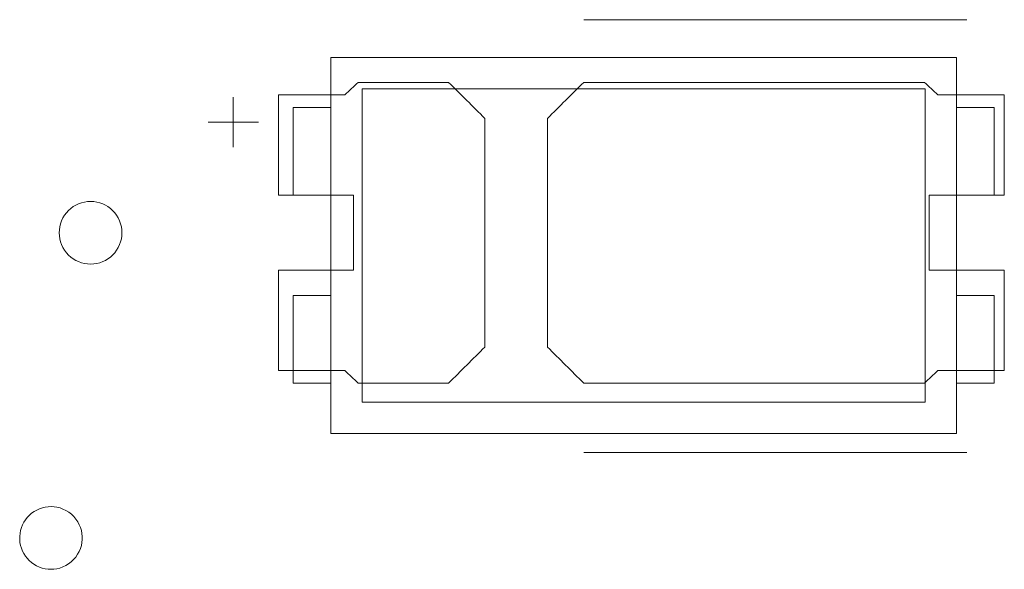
# Model space of a CAD drawing. Header units: inches. Extents: x -36 to 647, y 177 to 609.
# Tile 81 of 256: x 44.87 to 52.74, y 559.12 to 563.5. Entities that reach past the tile are written whole.
import ezdxf

# ---------------------------------------------------------------- set-up
doc = ezdxf.new("R2010")
doc.units = ezdxf.units.IN
doc.header["$MEASUREMENT"] = 0
doc.layers.add('1', color=7, linetype='Continuous')

# ---------------------------------------------------------------- blocks, each defined once
blk = doc.blocks.new('block 673')
at = {"layer": '1', "color": 155, "lineweight": 18, "true_color": 0x4c7299}
blk.add_lwpolyline([(52.1087, 560.4504), (47.6087, 560.4504)], dxfattribs=at)
blk = doc.blocks.new('block 674')
at = {"layer": '1', "color": 155, "lineweight": 18, "true_color": 0x4c7299}
blk.add_lwpolyline([(52.1087, 562.9504), (52.1087, 560.4504)], dxfattribs=at)
blk = doc.blocks.new('block 675')
at = {"layer": '1', "color": 155, "lineweight": 18, "true_color": 0x4c7299}
blk.add_lwpolyline([(47.6087, 562.9504), (52.1087, 562.9504)], dxfattribs=at)
blk = doc.blocks.new('block 676')
at = {"layer": '1', "color": 155, "lineweight": 18, "true_color": 0x4c7299}
blk.add_lwpolyline([(47.3587, 563.2004), (47.3587, 560.2004)], dxfattribs=at)
blk = doc.blocks.new('block 677')
at = {"layer": '1', "color": 155, "lineweight": 18, "true_color": 0x4c7299}
blk.add_lwpolyline([(47.3587, 560.2004), (52.3587, 560.2004)], dxfattribs=at)
blk = doc.blocks.new('block 678')
at = {"layer": '1', "color": 155, "lineweight": 18, "true_color": 0x4c7299}
blk.add_lwpolyline([(52.3587, 560.2004), (52.3587, 563.2004)], dxfattribs=at)
blk = doc.blocks.new('block 679')
at = {"layer": '1', "color": 155, "lineweight": 18, "true_color": 0x4c7299}
blk.add_lwpolyline([(47.6087, 560.4504), (47.6087, 562.9504)], dxfattribs=at)
blk = doc.blocks.new('block 680')
at = {"layer": '1', "color": 155, "lineweight": 18, "true_color": 0x4c7299}
blk.add_lwpolyline([(52.3587, 563.2004), (47.3587, 563.2004)], dxfattribs=at)
blk = doc.blocks.new('block 681')
at = {"layer": '1', "color": 155, "lineweight": 18, "true_color": 0x4c7299}
blk.add_lwpolyline([(47.3587, 562.1004), (47.0587, 562.1004)], dxfattribs=at)
blk = doc.blocks.new('block 682')
at = {"layer": '1', "color": 155, "lineweight": 18, "true_color": 0x4c7299}
blk.add_lwpolyline([(47.0587, 562.1004), (47.0587, 562.8004)], dxfattribs=at)
blk = doc.blocks.new('block 683')
at = {"layer": '1', "color": 155, "lineweight": 18, "true_color": 0x4c7299}
blk.add_lwpolyline([(47.0587, 562.8004), (47.3587, 562.8004)], dxfattribs=at)
blk = doc.blocks.new('block 684')
at = {"layer": '1', "color": 155, "lineweight": 18, "true_color": 0x4c7299}
blk.add_lwpolyline([(52.6587, 562.8004), (52.3587, 562.8004)], dxfattribs=at)
blk = doc.blocks.new('block 685')
at = {"layer": '1', "color": 155, "lineweight": 18, "true_color": 0x4c7299}
blk.add_lwpolyline([(52.6587, 562.1004), (52.6587, 562.8004)], dxfattribs=at)
blk = doc.blocks.new('block 686')
at = {"layer": '1', "color": 155, "lineweight": 18, "true_color": 0x4c7299}
blk.add_lwpolyline([(52.3587, 562.1004), (52.6587, 562.1004)], dxfattribs=at)
blk = doc.blocks.new('block 687')
at = {"layer": '1', "color": 155, "lineweight": 18, "true_color": 0x4c7299}
blk.add_lwpolyline([(47.0587, 561.3004), (47.0587, 560.6004)], dxfattribs=at)
blk = doc.blocks.new('block 688')
at = {"layer": '1', "color": 155, "lineweight": 18, "true_color": 0x4c7299}
blk.add_lwpolyline([(47.3587, 561.3004), (47.0587, 561.3004)], dxfattribs=at)
blk = doc.blocks.new('block 689')
at = {"layer": '1', "color": 155, "lineweight": 18, "true_color": 0x4c7299}
blk.add_lwpolyline([(47.0587, 560.6004), (47.3587, 560.6004)], dxfattribs=at)
blk = doc.blocks.new('block 690')
at = {"layer": '1', "color": 155, "lineweight": 18, "true_color": 0x4c7299}
blk.add_lwpolyline([(52.3587, 561.3004), (52.6587, 561.3004)], dxfattribs=at)
blk = doc.blocks.new('block 691')
at = {"layer": '1', "color": 155, "lineweight": 18, "true_color": 0x4c7299}
blk.add_lwpolyline([(52.6587, 561.3004), (52.6587, 560.6004)], dxfattribs=at)
blk = doc.blocks.new('block 692')
at = {"layer": '1', "color": 155, "lineweight": 18, "true_color": 0x4c7299}
blk.add_lwpolyline([(52.6587, 560.6004), (52.3587, 560.6004)], dxfattribs=at)
blk = doc.blocks.new('block 1818')
at = {"layer": '1', "color": 18, "lineweight": 13, "true_color": 0x4c0000}
blk.add_lwpolyline([(52.4401, 560.0486), (49.3798, 560.0486)], dxfattribs=at)
blk = doc.blocks.new('block 1821')
at = {"layer": '1', "color": 18, "lineweight": 13, "true_color": 0x4c0000}
blk.add_lwpolyline([(52.4401, 560.0486), (49.3798, 560.0486)], dxfattribs=at)
blk = doc.blocks.new('block 2087')
at = {"layer": '1', "color": 18, "lineweight": 13, "true_color": 0x4c0000}
blk.add_lwpolyline([(46.3802, 562.6832), (46.7802, 562.6832)], dxfattribs=at)
blk = doc.blocks.new('block 2114')
at = {"layer": '1', "color": 18, "lineweight": 13, "true_color": 0x4c0000}
blk.add_lwpolyline([(46.3802, 562.6832), (46.7802, 562.6832)], dxfattribs=at)
blk = doc.blocks.new('block 2130')
at = {"layer": '1', "color": 18, "lineweight": 13, "true_color": 0x4c0000}
blk.add_lwpolyline([(46.5792, 562.4838), (46.5792, 562.8838)], dxfattribs=at)
blk = doc.blocks.new('block 2131')
at = {"layer": '1', "color": 18, "lineweight": 13, "true_color": 0x4c0000}
blk.add_lwpolyline([(46.5792, 562.4838), (46.5792, 562.8838)], dxfattribs=at)
blk = doc.blocks.new('block 2132')
at = {"layer": '1', "color": 18, "lineweight": 13, "true_color": 0x4c0000}
blk.add_lwpolyline([(52.4401, 563.5018), (49.3798, 563.5018)], dxfattribs=at)
blk = doc.blocks.new('block 2133')
at = {"layer": '1', "color": 18, "lineweight": 13, "true_color": 0x4c0000}
blk.add_lwpolyline([(52.4401, 563.5018), (49.3798, 563.5018)], dxfattribs=at)
blk = doc.blocks.new('block 6816')
at = {"layer": '1', "color": 18, "lineweight": 13, "true_color": 0x4c0000}
blk.add_open_spline([(52.7401, 562.1018), (52.7401, 562.3684), (52.7401, 562.6351), (52.7401, 562.9018), (52.5633, 562.9018), (52.3866, 562.9018), (52.2099, 562.9018), (52.1741, 562.9351), (52.1384, 562.9684), (52.1027, 563.0018), (51.195, 563.0018), (50.2874, 563.0018), (49.3798, 563.0018), (49.2832, 562.9058), (49.1866, 562.8099), (49.0901, 562.714), (49.0901, 562.1059), (49.0901, 561.4978), (49.0901, 560.8897), (49.1866, 560.7937), (49.2832, 560.6977), (49.3798, 560.6018), (50.2874, 560.6018), (51.195, 560.6018), (52.1027, 560.6018), (52.1384, 560.6351), (52.1741, 560.6684), (52.2099, 560.7018), (52.3866, 560.7018), (52.5633, 560.7018), (52.7401, 560.7018), (52.7401, 560.9684), (52.7401, 561.2351), (52.7401, 561.5018), (52.5401, 561.5018), (52.3401, 561.5018), (52.1401, 561.5018), (52.1401, 561.7018), (52.1401, 561.9018), (52.1401, 562.1018), (52.3401, 562.1018), (52.5401, 562.1018), (52.7401, 562.1018)], degree=3, knots=[0, 0, 0, 0, 1, 1, 1, 2, 2, 2, 3, 3, 3, 4, 4, 4, 5, 5, 5, 6, 6, 6, 7, 7, 7, 8, 8, 8, 9, 9, 9, 10, 10, 10, 11, 11, 11, 12, 12, 12, 13, 13, 13, 14, 14, 14, 14], dxfattribs=at)
blk = doc.blocks.new('block 6894')
at = {"layer": '1', "color": 18, "lineweight": 13, "true_color": 0x4c0000}
blk.add_open_spline([(48.3005, 563.0018), (48.397, 562.9058), (48.4935, 562.8099), (48.5901, 562.714), (48.5901, 562.1059), (48.5901, 561.4978), (48.5901, 560.8897), (48.4935, 560.7937), (48.397, 560.6977), (48.3005, 560.6018), (48.0595, 560.6018), (47.8185, 560.6018), (47.5775, 560.6018), (47.5418, 560.6351), (47.5061, 560.6684), (47.4704, 560.7018), (47.2936, 560.7018), (47.1168, 560.7018), (46.9401, 560.7018), (46.9401, 560.9684), (46.9401, 561.2351), (46.9401, 561.5018), (47.1401, 561.5018), (47.3401, 561.5018), (47.5401, 561.5018), (47.5401, 561.7018), (47.5401, 561.9018), (47.5401, 562.1018), (47.3401, 562.1018), (47.1401, 562.1018), (46.9401, 562.1018), (46.9401, 562.3684), (46.9401, 562.6351), (46.9401, 562.9018), (47.1168, 562.9018), (47.2936, 562.9018), (47.4704, 562.9018), (47.5061, 562.9351), (47.5418, 562.9684), (47.5775, 563.0018), (47.8185, 563.0018), (48.0595, 563.0018), (48.3005, 563.0018)], degree=3, knots=[0, 0, 0, 0, 1, 1, 1, 2, 2, 2, 3, 3, 3, 4, 4, 4, 5, 5, 5, 6, 6, 6, 7, 7, 7, 8, 8, 8, 9, 9, 9, 10, 10, 10, 11, 11, 11, 12, 12, 12, 13, 13, 13, 14, 14, 14, 14], dxfattribs=at)
blk = doc.blocks.new('block 6944')
at = {"layer": '1', "color": 18, "lineweight": 13, "true_color": 0x4c0000}
blk.add_open_spline([(52.7401, 562.1018), (52.7401, 562.3684), (52.7401, 562.6351), (52.7401, 562.9018), (52.5633, 562.9018), (52.3866, 562.9018), (52.2099, 562.9018), (52.1741, 562.9351), (52.1384, 562.9684), (52.1027, 563.0018), (51.195, 563.0018), (50.2874, 563.0018), (49.3798, 563.0018), (49.2832, 562.9058), (49.1866, 562.8099), (49.0901, 562.714), (49.0901, 562.1059), (49.0901, 561.4978), (49.0901, 560.8897), (49.1866, 560.7937), (49.2832, 560.6977), (49.3798, 560.6018), (50.2874, 560.6018), (51.195, 560.6018), (52.1027, 560.6018), (52.1384, 560.6351), (52.1741, 560.6684), (52.2099, 560.7018), (52.3866, 560.7018), (52.5633, 560.7018), (52.7401, 560.7018), (52.7401, 560.9684), (52.7401, 561.2351), (52.7401, 561.5018), (52.5401, 561.5018), (52.3401, 561.5018), (52.1401, 561.5018), (52.1401, 561.7018), (52.1401, 561.9018), (52.1401, 562.1018), (52.3401, 562.1018), (52.5401, 562.1018), (52.7401, 562.1018)], degree=3, knots=[0, 0, 0, 0, 1, 1, 1, 2, 2, 2, 3, 3, 3, 4, 4, 4, 5, 5, 5, 6, 6, 6, 7, 7, 7, 8, 8, 8, 9, 9, 9, 10, 10, 10, 11, 11, 11, 12, 12, 12, 13, 13, 13, 14, 14, 14, 14], dxfattribs=at)
blk = doc.blocks.new('block 6954')
at = {"layer": '1', "color": 18, "lineweight": 13, "true_color": 0x4c0000}
blk.add_open_spline([(48.3005, 563.0018), (48.397, 562.9058), (48.4935, 562.8099), (48.5901, 562.714), (48.5901, 562.1059), (48.5901, 561.4978), (48.5901, 560.8897), (48.4935, 560.7937), (48.397, 560.6977), (48.3005, 560.6018), (48.0595, 560.6018), (47.8185, 560.6018), (47.5775, 560.6018), (47.5418, 560.6351), (47.5061, 560.6684), (47.4704, 560.7018), (47.2936, 560.7018), (47.1168, 560.7018), (46.9401, 560.7018), (46.9401, 560.9684), (46.9401, 561.2351), (46.9401, 561.5018), (47.1401, 561.5018), (47.3401, 561.5018), (47.5401, 561.5018), (47.5401, 561.7018), (47.5401, 561.9018), (47.5401, 562.1018), (47.3401, 562.1018), (47.1401, 562.1018), (46.9401, 562.1018), (46.9401, 562.3684), (46.9401, 562.6351), (46.9401, 562.9018), (47.1168, 562.9018), (47.2936, 562.9018), (47.4704, 562.9018), (47.5061, 562.9351), (47.5418, 562.9684), (47.5775, 563.0018), (47.8185, 563.0018), (48.0595, 563.0018), (48.3005, 563.0018)], degree=3, knots=[0, 0, 0, 0, 1, 1, 1, 2, 2, 2, 3, 3, 3, 4, 4, 4, 5, 5, 5, 6, 6, 6, 7, 7, 7, 8, 8, 8, 9, 9, 9, 10, 10, 10, 11, 11, 11, 12, 12, 12, 13, 13, 13, 14, 14, 14, 14], dxfattribs=at)
blk = doc.blocks.new('block 6976')
at = {"layer": '1', "color": 18, "lineweight": 13, "true_color": 0x4c0000}
blk.add_open_spline([(48.3005, 563.0018), (48.397, 562.9058), (48.4935, 562.8099), (48.5901, 562.714), (48.5901, 562.1059), (48.5901, 561.4978), (48.5901, 560.8897), (48.4935, 560.7937), (48.397, 560.6977), (48.3005, 560.6018), (48.0595, 560.6018), (47.8185, 560.6018), (47.5775, 560.6018), (47.5418, 560.6351), (47.5061, 560.6684), (47.4704, 560.7018), (47.2936, 560.7018), (47.1168, 560.7018), (46.9401, 560.7018), (46.9401, 560.9684), (46.9401, 561.2351), (46.9401, 561.5018), (47.1401, 561.5018), (47.3401, 561.5018), (47.5401, 561.5018), (47.5401, 561.7018), (47.5401, 561.9018), (47.5401, 562.1018), (47.3401, 562.1018), (47.1401, 562.1018), (46.9401, 562.1018), (46.9401, 562.3684), (46.9401, 562.6351), (46.9401, 562.9018), (47.1168, 562.9018), (47.2936, 562.9018), (47.4704, 562.9018), (47.5061, 562.9351), (47.5418, 562.9684), (47.5775, 563.0018), (47.8185, 563.0018), (48.0595, 563.0018), (48.3005, 563.0018)], degree=3, knots=[0, 0, 0, 0, 1, 1, 1, 2, 2, 2, 3, 3, 3, 4, 4, 4, 5, 5, 5, 6, 6, 6, 7, 7, 7, 8, 8, 8, 9, 9, 9, 10, 10, 10, 11, 11, 11, 12, 12, 12, 13, 13, 13, 14, 14, 14, 14], dxfattribs=at)
blk = doc.blocks.new('block 6999')
at = {"layer": '1', "color": 18, "lineweight": 13, "true_color": 0x4c0000}
blk.add_open_spline([(52.7401, 562.1018), (52.7401, 562.3684), (52.7401, 562.6351), (52.7401, 562.9018), (52.5633, 562.9018), (52.3866, 562.9018), (52.2099, 562.9018), (52.1741, 562.9351), (52.1384, 562.9684), (52.1027, 563.0018), (51.195, 563.0018), (50.2874, 563.0018), (49.3798, 563.0018), (49.2832, 562.9058), (49.1866, 562.8099), (49.0901, 562.714), (49.0901, 562.1059), (49.0901, 561.4978), (49.0901, 560.8897), (49.1866, 560.7937), (49.2832, 560.6977), (49.3798, 560.6018), (50.2874, 560.6018), (51.195, 560.6018), (52.1027, 560.6018), (52.1384, 560.6351), (52.1741, 560.6684), (52.2099, 560.7018), (52.3866, 560.7018), (52.5633, 560.7018), (52.7401, 560.7018), (52.7401, 560.9684), (52.7401, 561.2351), (52.7401, 561.5018), (52.5401, 561.5018), (52.3401, 561.5018), (52.1401, 561.5018), (52.1401, 561.7018), (52.1401, 561.9018), (52.1401, 562.1018), (52.3401, 562.1018), (52.5401, 562.1018), (52.7401, 562.1018)], degree=3, knots=[0, 0, 0, 0, 1, 1, 1, 2, 2, 2, 3, 3, 3, 4, 4, 4, 5, 5, 5, 6, 6, 6, 7, 7, 7, 8, 8, 8, 9, 9, 9, 10, 10, 10, 11, 11, 11, 12, 12, 12, 13, 13, 13, 14, 14, 14, 14], dxfattribs=at)
blk = doc.blocks.new('block 7013')
at = {"layer": '1', "color": 18, "lineweight": 13, "true_color": 0x4c0000}
blk.add_open_spline([(48.3005, 563.0018), (48.397, 562.9058), (48.4935, 562.8099), (48.5901, 562.714), (48.5901, 562.1059), (48.5901, 561.4978), (48.5901, 560.8897), (48.4935, 560.7937), (48.397, 560.6977), (48.3005, 560.6018), (48.0595, 560.6018), (47.8185, 560.6018), (47.5775, 560.6018), (47.5418, 560.6351), (47.5061, 560.6684), (47.4704, 560.7018), (47.2936, 560.7018), (47.1168, 560.7018), (46.9401, 560.7018), (46.9401, 560.9684), (46.9401, 561.2351), (46.9401, 561.5018), (47.1401, 561.5018), (47.3401, 561.5018), (47.5401, 561.5018), (47.5401, 561.7018), (47.5401, 561.9018), (47.5401, 562.1018), (47.3401, 562.1018), (47.1401, 562.1018), (46.9401, 562.1018), (46.9401, 562.3684), (46.9401, 562.6351), (46.9401, 562.9018), (47.1168, 562.9018), (47.2936, 562.9018), (47.4704, 562.9018), (47.5061, 562.9351), (47.5418, 562.9684), (47.5775, 563.0018), (47.8185, 563.0018), (48.0595, 563.0018), (48.3005, 563.0018)], degree=3, knots=[0, 0, 0, 0, 1, 1, 1, 2, 2, 2, 3, 3, 3, 4, 4, 4, 5, 5, 5, 6, 6, 6, 7, 7, 7, 8, 8, 8, 9, 9, 9, 10, 10, 10, 11, 11, 11, 12, 12, 12, 13, 13, 13, 14, 14, 14, 14], dxfattribs=at)
blk = doc.blocks.new('block 7119')
at = {"layer": '1', "color": 18, "lineweight": 13, "true_color": 0x4c0000}
blk.add_open_spline([(52.7401, 562.1018), (52.7401, 562.3684), (52.7401, 562.6351), (52.7401, 562.9018), (52.5633, 562.9018), (52.3866, 562.9018), (52.2099, 562.9018), (52.1741, 562.9351), (52.1384, 562.9684), (52.1027, 563.0018), (51.195, 563.0018), (50.2874, 563.0018), (49.3798, 563.0018), (49.2832, 562.9058), (49.1866, 562.8099), (49.0901, 562.714), (49.0901, 562.1059), (49.0901, 561.4978), (49.0901, 560.8897), (49.1866, 560.7937), (49.2832, 560.6977), (49.3798, 560.6018), (50.2874, 560.6018), (51.195, 560.6018), (52.1027, 560.6018), (52.1384, 560.6351), (52.1741, 560.6684), (52.2099, 560.7018), (52.3866, 560.7018), (52.5633, 560.7018), (52.7401, 560.7018), (52.7401, 560.9684), (52.7401, 561.2351), (52.7401, 561.5018), (52.5401, 561.5018), (52.3401, 561.5018), (52.1401, 561.5018), (52.1401, 561.7018), (52.1401, 561.9018), (52.1401, 562.1018), (52.3401, 562.1018), (52.5401, 562.1018), (52.7401, 562.1018)], degree=3, knots=[0, 0, 0, 0, 1, 1, 1, 2, 2, 2, 3, 3, 3, 4, 4, 4, 5, 5, 5, 6, 6, 6, 7, 7, 7, 8, 8, 8, 9, 9, 9, 10, 10, 10, 11, 11, 11, 12, 12, 12, 13, 13, 13, 14, 14, 14, 14], dxfattribs=at)
blk = doc.blocks.new('block 7272')
at = {"layer": '1', "color": 18, "lineweight": 13, "true_color": 0x4c0000}
blk.add_lwpolyline([(45.1233, 559.1161), (45.1003, 559.1171), (45.077, 559.1204), (45.0538, 559.1259), (45.0309, 559.1337), (45.0088, 559.1438), (44.9877, 559.156), (44.9679, 559.1702), (44.9497, 559.1861), (44.9333, 559.2035), (44.9189, 559.222), (44.9065, 559.2414), (44.896, 559.2619), (44.8872, 559.2837), (44.8804, 559.3066), (44.8758, 559.3303), (44.8735, 559.3546), (44.8736, 559.3789), (44.876, 559.4032), (44.8808, 559.4268), (44.8877, 559.4497), (44.8965, 559.4714), (44.9072, 559.4918), (44.9197, 559.5112), (44.9342, 559.5297), (44.9507, 559.547), (44.969, 559.5628), (44.9888, 559.5768), (45.01, 559.5889), (45.0322, 559.5989), (45.0551, 559.6066), (45.0783, 559.612), (45.1016, 559.6151), (45.1246, 559.6161), (45.1478, 559.6149), (45.1715, 559.6114), (45.1956, 559.6054), (45.2194, 559.5968), (45.2428, 559.5856), (45.2652, 559.5719), (45.2862, 559.5557), (45.3055, 559.5372), (45.3226, 559.5169), (45.3374, 559.495), (45.3497, 559.472), (45.3594, 559.4483), (45.3664, 559.4243), (45.3709, 559.4004), (45.373, 559.3769), (45.373, 559.3539), (45.3707, 559.3304), (45.3661, 559.3065), (45.3589, 559.2825), (45.3491, 559.2588), (45.3367, 559.2358), (45.3217, 559.214), (45.3044, 559.1938), (45.2851, 559.1755), (45.264, 559.1594), (45.2415, 559.1458), (45.2181, 559.1347), (45.1942, 559.1263), (45.1702, 559.1205), (45.1464, 559.1171), (45.1233, 559.1161)], dxfattribs=at)
blk = doc.blocks.new('block 7473')
at = {"layer": '1', "color": 18, "lineweight": 13, "true_color": 0x4c0000}
blk.add_lwpolyline([(45.19, 561.8018), (45.1911, 561.8255), (45.1946, 561.8494), (45.2004, 561.8733), (45.2087, 561.8968), (45.2194, 561.9195), (45.2323, 561.941), (45.2473, 561.9611), (45.264, 561.9794), (45.2823, 561.9958), (45.3016, 562.0101), (45.3219, 562.0222), (45.3435, 562.0324), (45.3664, 562.0408), (45.3903, 562.0469), (45.415, 562.0506), (45.4401, 562.0519), (45.4651, 562.0506), (45.4898, 562.0469), (45.5138, 562.0408), (45.5367, 562.0324), (45.5583, 562.0222), (45.5785, 562.0101), (45.5979, 561.9958), (45.6161, 561.9794), (45.6329, 561.9611), (45.6478, 561.941), (45.6607, 561.9195), (45.6714, 561.8968), (45.6797, 561.8733), (45.6856, 561.8494), (45.6891, 561.8255), (45.6902, 561.8018), (45.6891, 561.7781), (45.6856, 561.7541), (45.6797, 561.7302), (45.6714, 561.7067), (45.6607, 561.684), (45.6478, 561.6625), (45.6329, 561.6424), (45.6161, 561.6241), (45.5979, 561.6077), (45.5785, 561.5935), (45.5583, 561.5814), (45.5367, 561.5711), (45.5138, 561.5628), (45.4898, 561.5567), (45.4651, 561.5529), (45.4401, 561.5517), (45.415, 561.5529), (45.3903, 561.5567), (45.3664, 561.5628), (45.3435, 561.5711), (45.3219, 561.5814), (45.3016, 561.5935), (45.2823, 561.6077), (45.264, 561.6241), (45.2473, 561.6424), (45.2323, 561.6625), (45.2194, 561.684), (45.2087, 561.7067), (45.2004, 561.7302), (45.1946, 561.7541), (45.1911, 561.7781), (45.19, 561.8018)], dxfattribs=at)
blk = doc.blocks.new('block 7484')
at = {"layer": '1', "color": 18, "lineweight": 13, "true_color": 0x4c0000}
blk.add_lwpolyline([(45.19, 561.8018), (45.1911, 561.8255), (45.1946, 561.8494), (45.2004, 561.8733), (45.2087, 561.8968), (45.2194, 561.9195), (45.2323, 561.941), (45.2473, 561.9611), (45.264, 561.9794), (45.2823, 561.9958), (45.3016, 562.0101), (45.3219, 562.0222), (45.3435, 562.0324), (45.3664, 562.0408), (45.3903, 562.0469), (45.415, 562.0506), (45.4401, 562.0519), (45.4651, 562.0506), (45.4898, 562.0469), (45.5138, 562.0408), (45.5367, 562.0324), (45.5583, 562.0222), (45.5785, 562.0101), (45.5979, 561.9958), (45.6161, 561.9794), (45.6329, 561.9611), (45.6478, 561.941), (45.6607, 561.9195), (45.6714, 561.8968), (45.6797, 561.8733), (45.6856, 561.8494), (45.6891, 561.8255), (45.6902, 561.8018), (45.6891, 561.7781), (45.6856, 561.7541), (45.6797, 561.7302), (45.6714, 561.7067), (45.6607, 561.684), (45.6478, 561.6625), (45.6329, 561.6424), (45.6161, 561.6241), (45.5979, 561.6077), (45.5785, 561.5935), (45.5583, 561.5814), (45.5367, 561.5711), (45.5138, 561.5628), (45.4898, 561.5567), (45.4651, 561.5529), (45.4401, 561.5517), (45.415, 561.5529), (45.3903, 561.5567), (45.3664, 561.5628), (45.3435, 561.5711), (45.3219, 561.5814), (45.3016, 561.5935), (45.2823, 561.6077), (45.264, 561.6241), (45.2473, 561.6424), (45.2323, 561.6625), (45.2194, 561.684), (45.2087, 561.7067), (45.2004, 561.7302), (45.1946, 561.7541), (45.1911, 561.7781), (45.19, 561.8018)], dxfattribs=at)

msp = doc.modelspace()

# ---------------------------------------------------------------- block references
at = {"layer": '1'}
for name in ['block 2132', 'block 2133', 'block 676', 'block 680', 'block 678', 'block 6894', 'block 6954', 'block 6976', 'block 7013', 'block 675', 'block 679', 'block 6816', 'block 6944', 'block 6999', 'block 7119', 'block 674', 'block 2130', 'block 2131', 'block 682', 'block 683', 'block 684', 'block 685', 'block 2087', 'block 2114', 'block 681', 'block 686', 'block 7473', 'block 7484', 'block 687', 'block 688', 'block 690', 'block 691', 'block 689', 'block 692', 'block 673', 'block 677', 'block 1818', 'block 1821', 'block 7272']:
    msp.add_blockref(name, (0, 0), dxfattribs=at)

doc.saveas('drawing.dxf')
